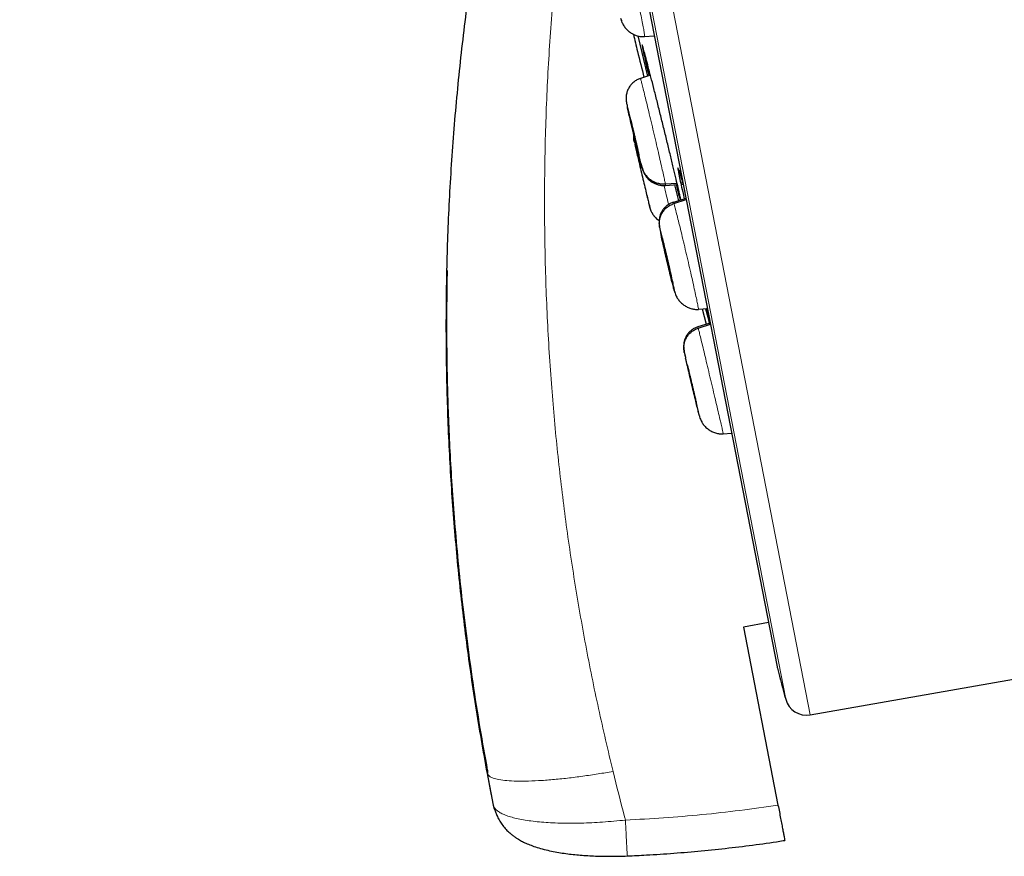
# Model space of a CAD drawing. Header units: millimetres. Extents: x 8 to 2230, y 12 to 2204.
# Tile 26 of 162: x 468 to 490, y 1823 to 1843. Entities that reach past the tile are written whole.
import ezdxf

# ---------------------------------------------------------------- set-up
doc = ezdxf.new("R2010")
doc.units = ezdxf.units.MM

msp = doc.modelspace()

# ---------------------------------------------------------------- linework, layer by layer
at = {"color": 252, "linetype": 'Continuous', "lineweight": 0}
for p, q in [((467.986, 1918.778), (485.918, 1826.523)), ((485.349, 1826.885), (467.593, 1918.228)), ((467.683, 1917.491), (485.156, 1827.603)), ((481.679, 1840.619), (481.665, 1840.682)), ((482.918, 1838.46), (482.914, 1838.479))]:
    msp.add_line(p, q, dxfattribs=at)
at = {"color": 7, "linetype": 'Continuous', "lineweight": 30}
for p, q in [((467.689, 1917.456), (485.148, 1827.637)), ((481.522, 1842.673), (481.539, 1842.621)), ((481.918, 1842.265), (482.147, 1841.329)), ((482.078, 1842.259), (482.077, 1842.252)), ((482.079, 1842.253), (482.303, 1842.269)), ((482.215, 1841.351), (481.983, 1841.276)), ((481.982, 1841.277), (481.983, 1841.274)), ((481.737, 1840.382), (481.734, 1840.395)), ((482.56, 1838.834), (482.829, 1838.854)), ((482.565, 1838.799), (482.838, 1838.818)), ((482.769, 1838.812), (482.862, 1838.442)), ((482.913, 1838.861), (482.965, 1838.865)), ((482.921, 1838.824), (482.972, 1838.828)), ((483.036, 1838.498), (482.746, 1838.404)), ((482.757, 1838.376), (483.042, 1838.468)), ((482.195, 1838.298), (482.217, 1838.235)), ((482.704, 1836.639), (482.7, 1836.65)), ((482.77, 1836.348), (482.778, 1836.322)), ((483.326, 1835.934), (483.326, 1835.928)), ((483.327, 1835.928), (483.533, 1835.943)), ((483.415, 1835.935), (483.507, 1835.579)), ((483.493, 1835.939), (483.579, 1835.602)), ((483.596, 1835.608), (483.313, 1835.516)), ((483.315, 1835.51), (483.314, 1835.516)), ((483.322, 1835.487), (483.604, 1835.578)), ((483.277, 1833.752), (483.274, 1833.763)), ((483.9, 1833.048), (483.901, 1833.041)), ((483.901, 1833.042), (484.094, 1833.056)), ((484.948, 1828.662), (484.369, 1828.554)), ((484.369, 1828.554), (485.17, 1824.433)), ((485.918, 1826.523), (491.214, 1827.457)), ((478.434, 1825.243), (478.433, 1825.166)), ((478.575, 1824.427), (478.433, 1825.166)), ((478.53, 1824.661), (478.433, 1825.166)), ((478.577, 1824.419), (478.575, 1824.427)), ((478.597, 1824.34), (478.577, 1824.419))]:
    msp.add_line(p, q, dxfattribs=at)
for centre, radius, start, end in [((485.638, 1827.733), 0.5, 191, 195.0295), ((1114.423, 1996.562), 651.556, 195.029522, 195.094856), ((485.831, 1827.016), 0.5, 195.0949, 280)]:
    msp.add_arc(centre, radius, start, end, dxfattribs=at)
at = {"color": 252, "linetype": 'Continuous', "lineweight": 0}
for points, knots in [([(478.177, 1920.944), (478.181, 1920.921), (478.19, 1920.877), (478.26, 1920.516), (478.372, 1919.941), (478.528, 1919.136), (478.728, 1918.108), (478.97, 1916.862), (479.254, 1915.405), (479.577, 1913.743), (479.938, 1911.885), (480.335, 1909.841), (480.767, 1907.62), (481.231, 1905.234), (481.724, 1902.694), (482.245, 1900.014), (482.791, 1897.207), (483.359, 1894.286), (483.946, 1891.267), (484.549, 1888.165), (485.165, 1884.995), (485.791, 1881.773), (486.424, 1878.515), (487.061, 1875.238), (487.699, 1871.957), (488.334, 1868.691), (488.963, 1865.454), (489.583, 1862.263), (490.192, 1859.134), (490.785, 1856.083), (491.36, 1853.124), (491.914, 1850.274), (492.444, 1847.546), (492.948, 1844.953), (493.423, 1842.51), (493.867, 1840.227), (494.277, 1838.117), (494.651, 1836.19), (494.989, 1834.455), (495.286, 1832.925), (495.546, 1831.589), (495.683, 1830.881), (495.752, 1830.527)], [0, 0, 0, 0, 0.025, 0.05, 0.075, 0.1, 0.125, 0.15, 0.175, 0.2, 0.225, 0.25, 0.275, 0.3, 0.325, 0.35, 0.375, 0.4, 0.425, 0.45, 0.475, 0.5, 0.525, 0.55, 0.575, 0.6, 0.625, 0.65, 0.675, 0.7, 0.725, 0.75, 0.775, 0.8, 0.825, 0.85, 0.875, 0.9, 0.925, 0.95, 0.975, 1, 1, 1, 1]), ([(497.209, 1831.417), (497.171, 1831.613), (497.094, 1832.007), (496.963, 1832.68), (496.821, 1833.411), (496.666, 1834.207), (496.501, 1835.059), (496.325, 1835.965), (496.139, 1836.922), (495.942, 1837.935), (495.733, 1839.009), (495.513, 1840.144), (495.281, 1841.339), (495.039, 1842.585), (494.787, 1843.88), (494.527, 1845.215), (494.261, 1846.586), (493.988, 1847.991), (493.707, 1849.435), (493.417, 1850.925), (493.119, 1852.461), (492.812, 1854.039), (492.499, 1855.65), (492.18, 1857.291), (491.857, 1858.95), (491.532, 1860.623), (491.205, 1862.307), (490.874, 1864.011), (490.537, 1865.742), (490.196, 1867.498), (489.85, 1869.276), (489.503, 1871.062), (489.155, 1872.854), (488.808, 1874.637), (488.464, 1876.409), (488.122, 1878.166), (487.782, 1879.916), (487.442, 1881.667), (487.102, 1883.415), (486.763, 1885.159), (486.427, 1886.884), (486.096, 1888.589), (485.771, 1890.262), (485.452, 1891.9), (485.141, 1893.502), (484.835, 1895.076), (484.533, 1896.629), (484.236, 1898.158), (483.944, 1899.66), (483.66, 1901.122), (483.384, 1902.543), (483.117, 1903.912), (482.862, 1905.227), (482.617, 1906.488), (482.381, 1907.701), (482.154, 1908.871), (481.935, 1909.996), (481.726, 1911.072), (481.528, 1912.092), (481.341, 1913.053), (481.167, 1913.948), (481.006, 1914.776), (480.857, 1915.539), (480.721, 1916.24), (480.597, 1916.881), (480.484, 1917.459), (480.384, 1917.972), (480.298, 1918.419), (480.224, 1918.797), (480.164, 1919.105), (480.118, 1919.343), (480.085, 1919.512), (480.065, 1919.618), (480.062, 1919.632), (480.061, 1919.638)], [0, 0, 0, 0, 0.013945, 0.02789, 0.041835, 0.055781, 0.069728, 0.083426, 0.097126, 0.110826, 0.124528, 0.138481, 0.152437, 0.166395, 0.180356, 0.194319, 0.208035, 0.221754, 0.235476, 0.249202, 0.263181, 0.277165, 0.291153, 0.305146, 0.319147, 0.332905, 0.346672, 0.360448, 0.374234, 0.388281, 0.402337, 0.416398, 0.430461, 0.444524, 0.458331, 0.472132, 0.485923, 0.499702, 0.513718, 0.527724, 0.541722, 0.555714, 0.569704, 0.583443, 0.597184, 0.610928, 0.624677, 0.638684, 0.652696, 0.666713, 0.680732, 0.694752, 0.708523, 0.722296, 0.73607, 0.749845, 0.763872, 0.777899, 0.791927, 0.805955, 0.819984, 0.833763, 0.847543, 0.861323, 0.875104, 0.88909, 0.903078, 0.917066, 0.931055, 0.945045, 0.958784, 0.972523, 0.986262, 1, 1, 1, 1]), ([(480.227, 1845.65), (480.161, 1845.1), (480.027, 1844), (479.889, 1842.346), (479.796, 1840.693), (479.754, 1839.042), (479.76, 1837.393), (479.814, 1835.747), (479.914, 1834.15), (480.055, 1832.603), (480.232, 1831.108), (480.449, 1829.62), (480.707, 1828.14), (481.002, 1826.67), (481.231, 1825.698), (481.346, 1825.212)], [0, 0, 0, 0, 0.080764, 0.161424, 0.241856, 0.322077, 0.402157, 0.482161, 0.562137, 0.635392, 0.708543, 0.781568, 0.854507, 0.92733, 1, 1, 1, 1]), ([(481.529, 1844.705), (481.536, 1844.682), (481.551, 1844.638), (481.585, 1844.514), (481.626, 1844.354), (481.674, 1844.161), (481.726, 1843.942), (481.781, 1843.706), (481.837, 1843.462), (481.891, 1843.219), (481.941, 1842.986), (481.987, 1842.772), (482.024, 1842.587), (482.053, 1842.435), (482.072, 1842.328), (482.08, 1842.267), (482.078, 1842.261), (482.078, 1842.259)], [0, 0, 0, 0, 0.0691155, 0.138138, 0.2071901, 0.2762179, 0.3452373, 0.4141985, 0.4831251, 0.5521422, 0.6211565, 0.6900779, 0.7590373, 0.8280566, 0.8970842, 0.9661379, 1, 1, 1, 1]), ([(482.03, 1842.037), (482.028, 1842.043), (482.019, 1842.069), (482.017, 1842.066), (482.024, 1842.03), (482.026, 1842.014)], [0, 0, 0, 0, 0.142191, 0.609443, 1, 1, 1, 1]), ([(481.983, 1841.274), (481.984, 1841.273), (481.986, 1841.271), (482.002, 1841.211), (482.028, 1841.109), (482.065, 1840.963), (482.109, 1840.782), (482.16, 1840.571), (482.215, 1840.341), (482.272, 1840.099), (482.329, 1839.855), (482.384, 1839.618), (482.435, 1839.397), (482.48, 1839.2), (482.517, 1839.036), (482.545, 1838.906), (482.555, 1838.858), (482.56, 1838.834)], [0, 0, 0, 0, 0.052807, 0.120505, 0.18818, 0.255845, 0.323453, 0.391026, 0.458688, 0.52635, 0.593923, 0.661531, 0.729197, 0.796871, 0.864569, 0.932238, 1, 1, 1, 1]), ([(481.665, 1840.682), (481.663, 1840.693), (481.659, 1840.715), (481.669, 1840.684), (481.689, 1840.605), (481.719, 1840.482), (481.758, 1840.323), (481.802, 1840.138), (481.849, 1839.941), (481.895, 1839.745), (481.937, 1839.562), (481.972, 1839.407), (481.999, 1839.286), (482.008, 1839.244), (482.012, 1839.223)], [0, 0, 0, 0, 0.083336, 0.16667, 0.250005, 0.333339, 0.416673, 0.500003, 0.583336, 0.666668, 0.750003, 0.833337, 0.916667, 1, 1, 1, 1]), ([(482.887, 1839.124), (482.884, 1839.13), (482.871, 1839.172), (482.858, 1839.202), (482.849, 1839.206), (482.853, 1839.164), (482.862, 1839.113), (482.865, 1839.095)], [0, 0, 0, 0, 0.0485646, 0.3172033, 0.5853781, 0.8535516, 1, 1, 1, 1]), ([(482.56, 1838.834), (482.564, 1838.816), (482.568, 1838.792), (482.566, 1838.799), (482.565, 1838.801)], [0, 0, 0, 0, 0.811566, 1, 1, 1, 1]), ([(482.534, 1838.779), (482.55, 1838.712), (482.584, 1838.568), (482.618, 1838.425), (482.634, 1838.36), (482.635, 1838.354)], [0, 0, 0, 0, 0.443877, 0.946738, 1, 1, 1, 1]), ([(482.746, 1838.404), (482.746, 1838.405), (482.745, 1838.413), (482.752, 1838.393), (482.757, 1838.376)], [0, 0, 0, 0, 0.130404, 1, 1, 1, 1]), ([(482.757, 1838.376), (482.764, 1838.353), (482.777, 1838.309), (482.809, 1838.184), (482.85, 1838.024), (482.898, 1837.831), (482.951, 1837.612), (483.007, 1837.376), (483.064, 1837.132), (483.12, 1836.89), (483.173, 1836.658), (483.221, 1836.444), (483.262, 1836.26), (483.294, 1836.109), (483.315, 1836.002), (483.326, 1835.942), (483.326, 1835.936), (483.326, 1835.934)], [0, 0, 0, 0, 0.06913, 0.138164, 0.207229, 0.276269, 0.345301, 0.414275, 0.483215, 0.552245, 0.621272, 0.690206, 0.759179, 0.828211, 0.897251, 0.966318, 1, 1, 1, 1]), ([(482.463, 1837.635), (482.456, 1837.664), (482.441, 1837.738), (482.427, 1837.807), (482.421, 1837.844), (482.428, 1837.825), (482.431, 1837.815)], [0, 0, 0, 0, 0.180137, 0.453422, 0.726707, 1, 1, 1, 1]), ([(482.431, 1837.815), (482.437, 1837.795), (482.448, 1837.756), (482.478, 1837.639), (482.516, 1837.487), (482.56, 1837.306), (482.606, 1837.111), (482.652, 1836.913), (482.694, 1836.727), (482.73, 1836.564), (482.758, 1836.437), (482.774, 1836.355), (482.779, 1836.319), (482.773, 1836.338), (482.77, 1836.348)], [0, 0, 0, 0, 0.083333, 0.166663, 0.249999, 0.333335, 0.416669, 0.499998, 0.58333, 0.666662, 0.749996, 0.83333, 0.916664, 1, 1, 1, 1]), ([(483.314, 1835.516), (483.313, 1835.517), (483.312, 1835.525), (483.317, 1835.505), (483.322, 1835.487)], [0, 0, 0, 0, 0.124698, 1, 1, 1, 1]), ([(483.322, 1835.487), (483.327, 1835.465), (483.338, 1835.42), (483.369, 1835.294), (483.408, 1835.134), (483.455, 1834.941), (483.507, 1834.722), (483.563, 1834.486), (483.621, 1834.242), (483.678, 1834), (483.733, 1833.768), (483.783, 1833.555), (483.826, 1833.371), (483.861, 1833.221), (483.886, 1833.114), (483.899, 1833.055), (483.9, 1833.05), (483.9, 1833.048)], [0, 0, 0, 0, 0.069144, 0.138192, 0.207271, 0.276325, 0.345371, 0.414359, 0.483311, 0.552354, 0.621395, 0.690345, 0.759331, 0.828377, 0.897432, 0.966511, 1, 1, 1, 1]), ([(483.029, 1834.79), (483.026, 1834.804), (483.012, 1834.862), (482.999, 1834.919), (482.991, 1834.957), (482.996, 1834.937), (482.999, 1834.927)], [0, 0, 0, 0, 0.100002, 0.4, 0.699995, 1, 1, 1, 1]), ([(482.999, 1834.927), (483.004, 1834.907), (483.013, 1834.868), (483.042, 1834.75), (483.079, 1834.598), (483.122, 1834.417), (483.169, 1834.221), (483.215, 1834.024), (483.259, 1833.838), (483.297, 1833.676), (483.327, 1833.55), (483.345, 1833.468), (483.353, 1833.432), (483.348, 1833.452), (483.346, 1833.462)], [0, 0, 0, 0, 0.083335, 0.166669, 0.250003, 0.333337, 0.416668, 0.499999, 0.583332, 0.66666, 0.749995, 0.83333, 0.916665, 1, 1, 1, 1]), ([(481.346, 1825.212), (481.231, 1825.192), (480.995, 1825.151), (480.641, 1825.099), (480.286, 1825.054), (479.939, 1825.019), (479.612, 1824.995), (479.312, 1824.984), (479.049, 1824.987), (478.83, 1825.001), (478.658, 1825.028), (478.535, 1825.065), (478.457, 1825.111), (478.441, 1825.148), (478.433, 1825.166)], [0, 0, 0, 0, 0.077108, 0.157408, 0.240457, 0.325694, 0.412456, 0.5, 0.587545, 0.674306, 0.759544, 0.842593, 0.922892, 1, 1, 1, 1]), ([(481.346, 1825.212), (481.434, 1824.859), (481.528, 1824.483), (481.628, 1824.108), (481.634, 1824.084)], [0, 0, 0, 0, 0.937379, 1, 1, 1, 1]), ([(478.575, 1824.427), (478.575, 1824.427), (478.578, 1824.41), (478.591, 1824.376), (478.63, 1824.326), (478.689, 1824.278), (478.772, 1824.231), (478.876, 1824.187), (479.001, 1824.147), (479.145, 1824.112), (479.308, 1824.082), (479.49, 1824.056), (479.687, 1824.036), (479.898, 1824.021), (480.12, 1824.012), (480.356, 1824.009), (480.601, 1824.012), (480.852, 1824.021), (481.106, 1824.036), (481.368, 1824.057), (481.545, 1824.074), (481.634, 1824.084), (481.634, 1824.084)], [0, 0, 0, 0, 0.000013, 0.050112, 0.100521, 0.155184, 0.210247, 0.265928, 0.322454, 0.377839, 0.433631, 0.490703, 0.548214, 0.603726, 0.659637, 0.716809, 0.774415, 0.829786, 0.885549, 0.942553, 0.999987, 1, 1, 1, 1]), ([(481.634, 1824.084), (481.93, 1824.099), (482.52, 1824.129), (483.405, 1824.206), (484.289, 1824.303), (484.876, 1824.39), (485.17, 1824.433)], [0, 0, 0, 0, 0.249503, 0.499204, 0.749502, 1, 1, 1, 1]), ([(481.68, 1823.253), (481.68, 1823.253), (481.679, 1823.247), (481.677, 1823.271), (481.672, 1823.329), (481.666, 1823.427), (481.659, 1823.556), (481.651, 1823.713), (481.643, 1823.891), (481.637, 1824.02), (481.634, 1824.084)], [0, 0, 0, 0, 0.010657, 0.151992, 0.293327, 0.434661, 0.575996, 0.717331, 0.858665, 1, 1, 1, 1])]:
    msp.add_open_spline(points, degree=3, knots=knots, dxfattribs=at)
at = {"color": 7, "linetype": 'Continuous', "lineweight": 30}
for points, knots in [([(478.433, 1825.166), (478.341, 1825.687), (478.157, 1826.731), (477.936, 1828.306), (477.755, 1829.886), (477.62, 1831.471), (477.529, 1833.059), (477.482, 1834.649), (477.479, 1836.238), (477.521, 1837.852), (477.61, 1839.488), (477.75, 1841.147), (477.937, 1842.803), (478.173, 1844.454), (478.454, 1846.099), (478.682, 1847.188), (478.795, 1847.732)], [0, 0, 0, 0, 0.070052, 0.14014, 0.21023, 0.280296, 0.350378, 0.420447, 0.490457, 0.560379, 0.633582, 0.706793, 0.780072, 0.85344, 0.92679, 1, 1, 1, 1]), ([(481.535, 1842.627), (481.541, 1842.611), (481.552, 1842.58), (481.571, 1842.541), (481.594, 1842.5), (481.63, 1842.45), (481.68, 1842.396), (481.748, 1842.341), (481.824, 1842.297), (481.905, 1842.266), (481.991, 1842.248), (482.048, 1842.249), (482.077, 1842.249)], [0, 0, 0, 0, 0.095248, 0.18099, 0.249368, 0.309181, 0.425654, 0.54137, 0.656618, 0.771371, 0.885645, 1, 1, 1, 1]), ([(481.817, 1842.304), (481.849, 1842.171), (481.929, 1841.837), (482.013, 1841.503), (482.064, 1841.302)], [0, 0, 0, 0, 0.396873, 1, 1, 1, 1]), ([(482.026, 1842.014), (482.027, 1842.011), (482.029, 1841.999), (482.039, 1841.95), (482.058, 1841.861), (482.09, 1841.718), (482.132, 1841.538), (482.165, 1841.398), (482.179, 1841.339)], [0, 0, 0, 0, 0.039821, 0.190941, 0.34206, 0.584633, 0.827207, 1, 1, 1, 1]), ([(482.876, 1838.652), (482.866, 1838.696), (482.843, 1838.798), (482.796, 1838.999), (482.736, 1839.251), (482.668, 1839.531), (482.596, 1839.83), (482.52, 1840.14), (482.442, 1840.452), (482.366, 1840.758), (482.292, 1841.049), (482.224, 1841.315), (482.163, 1841.551), (482.111, 1841.749), (482.07, 1841.901), (482.042, 1842.001), (482.033, 1842.027), (482.03, 1842.037)], [0, 0, 0, 0, 0.0511682, 0.120291, 0.1894143, 0.2586062, 0.3277986, 0.3970818, 0.4663653, 0.5357221, 0.6050789, 0.6744593, 0.7438394, 0.8131829, 0.882526, 0.9517882, 1, 1, 1, 1]), ([(482.033, 1842.027), (482.032, 1842.027), (482.032, 1842.028), (482.033, 1842.026), (482.034, 1842.024)], [0, 0, 0, 0, 0.183935, 1, 1, 1, 1]), ([(481.982, 1841.279), (481.954, 1841.268), (481.898, 1841.247), (481.824, 1841.196), (481.76, 1841.134), (481.709, 1841.06), (481.673, 1840.979), (481.657, 1840.913), (481.651, 1840.869), (481.648, 1840.836), (481.648, 1840.797), (481.652, 1840.751), (481.658, 1840.716), (481.662, 1840.698)], [0, 0, 0, 0, 0.112654, 0.224684, 0.336201, 0.44733, 0.558805, 0.671449, 0.700363, 0.731245, 0.806588, 0.899503, 1, 1, 1, 1]), ([(481.661, 1840.7), (481.664, 1840.688), (481.667, 1840.67), (481.674, 1840.64), (481.676, 1840.631)], [0, 0, 0, 0, 0.72383, 1, 1, 1, 1]), ([(482.012, 1839.223), (482.014, 1839.212), (482.018, 1839.19), (482.009, 1839.222), (481.989, 1839.3), (481.958, 1839.424), (481.92, 1839.583), (481.876, 1839.767), (481.829, 1839.965), (481.783, 1840.161), (481.741, 1840.344), (481.706, 1840.496), (481.685, 1840.59), (481.679, 1840.616), (481.679, 1840.619)], [0, 0, 0, 0, 0.089905, 0.17981, 0.269715, 0.359618, 0.449519, 0.539421, 0.629319, 0.719222, 0.809125, 0.899029, 0.988932, 1, 1, 1, 1]), ([(481.735, 1840.392), (481.736, 1840.391), (481.737, 1840.39), (481.742, 1840.369), (481.751, 1840.332), (481.764, 1840.281), (481.78, 1840.217), (481.798, 1840.143), (481.817, 1840.061), (481.838, 1839.975), (481.858, 1839.888), (481.878, 1839.804), (481.896, 1839.726), (481.912, 1839.656), (481.925, 1839.596), (481.935, 1839.549), (481.939, 1839.532), (481.941, 1839.523)], [0, 0, 0, 0, 0.03229, 0.101589, 0.170976, 0.240182, 0.309085, 0.377951, 0.446965, 0.515978, 0.584845, 0.653748, 0.722954, 0.792341, 0.861641, 0.930743, 1, 1, 1, 1]), ([(481.941, 1839.516), (481.939, 1839.522), (481.936, 1839.535), (481.926, 1839.574), (481.913, 1839.624), (481.898, 1839.688), (481.88, 1839.763), (481.86, 1839.845), (481.84, 1839.93), (481.819, 1840.017), (481.8, 1840.101), (481.782, 1840.179), (481.766, 1840.25), (481.752, 1840.309), (481.742, 1840.356), (481.738, 1840.373), (481.737, 1840.382)], [0, 0, 0, 0, 0.071612, 0.143315, 0.21483, 0.286032, 0.357196, 0.428512, 0.499829, 0.570994, 0.642196, 0.713711, 0.785413, 0.857025, 0.928432, 1, 1, 1, 1]), ([(481.838, 1839.813), (481.833, 1839.837), (481.824, 1839.885), (481.829, 1839.933), (481.831, 1839.956)], [0, 0, 0, 0, 0.52426, 1, 1, 1, 1]), ([(481.835, 1839.82), (481.837, 1839.813), (481.838, 1839.805), (481.844, 1839.782), (481.845, 1839.776)], [0, 0, 0, 0, 0.773477, 1, 1, 1, 1]), ([(481.848, 1839.763), (481.848, 1839.762), (481.851, 1839.748), (481.868, 1839.675), (481.898, 1839.547), (481.937, 1839.38), (481.982, 1839.192), (482.029, 1838.994), (482.075, 1838.8), (482.117, 1838.622), (482.152, 1838.473), (482.179, 1838.365), (482.195, 1838.299), (482.195, 1838.298), (482.195, 1838.298)], [0, 0, 0, 0, 0.010867, 0.100788, 0.19071, 0.280632, 0.370553, 0.460469, 0.550389, 0.640309, 0.73023, 0.820153, 0.910076, 1, 1, 1, 1]), ([(481.927, 1839.553), (481.932, 1839.531), (481.954, 1839.441), (481.99, 1839.302), (482.032, 1839.169), (482.069, 1839.078), (482.103, 1839.018), (482.136, 1838.973), (482.168, 1838.939), (482.199, 1838.912), (482.233, 1838.887), (482.279, 1838.858), (482.335, 1838.831), (482.411, 1838.807), (482.489, 1838.794), (482.541, 1838.795), (482.566, 1838.796)], [0, 0, 0, 0, 0.052409, 0.221705, 0.380501, 0.477368, 0.563669, 0.636239, 0.680106, 0.714954, 0.74441, 0.772663, 0.830381, 0.886986, 0.94332, 1, 1, 1, 1]), ([(481.941, 1839.523), (481.942, 1839.517), (481.944, 1839.508), (481.942, 1839.512), (481.942, 1839.514)], [0, 0, 0, 0, 0.65103, 1, 1, 1, 1]), ([(482.012, 1839.223), (482.021, 1839.195), (482.038, 1839.138), (482.083, 1839.06), (482.141, 1838.989), (482.211, 1838.93), (482.29, 1838.883), (482.377, 1838.851), (482.468, 1838.832), (482.529, 1838.834), (482.56, 1838.834)], [0, 0, 0, 0, 0.123754, 0.248381, 0.373741, 0.499399, 0.625028, 0.750536, 0.875627, 1, 1, 1, 1]), ([(482.865, 1839.095), (482.866, 1839.093), (482.87, 1839.072), (482.884, 1838.998), (482.914, 1838.858), (482.954, 1838.679), (482.985, 1838.541), (482.998, 1838.486)], [0, 0, 0, 0, 0.022795, 0.20756, 0.503718, 0.799876, 1, 1, 1, 1]), ([(482.875, 1839.153), (482.875, 1839.154), (482.875, 1839.154), (482.877, 1839.148), (482.882, 1839.135), (482.888, 1839.119), (482.89, 1839.111)], [0, 0, 0, 0, 0.062336, 0.335152, 0.681477, 1, 1, 1, 1]), ([(482.965, 1838.865), (482.958, 1838.891), (482.939, 1838.957), (482.911, 1839.051), (482.895, 1839.098), (482.887, 1839.124)], [0, 0, 0, 0, 0.230492, 0.575898, 1, 1, 1, 1]), ([(482.806, 1838.816), (482.812, 1838.796), (482.836, 1838.703), (482.868, 1838.584), (482.895, 1838.484), (482.903, 1838.458), (482.904, 1838.455)], [0, 0, 0, 0, 0.1202627, 0.5404498, 0.9606343, 1, 1, 1, 1]), ([(482.125, 1838.591), (482.127, 1838.581), (482.14, 1838.526), (482.16, 1838.445), (482.183, 1838.351), (482.202, 1838.282), (482.217, 1838.232), (482.231, 1838.196), (482.244, 1838.17), (482.258, 1838.146), (482.27, 1838.128), (482.282, 1838.11), (482.301, 1838.086), (482.325, 1838.058), (482.355, 1838.028), (482.386, 1838.002), (482.406, 1837.988), (482.414, 1837.983)], [0, 0, 0, 0, 0.034637, 0.185178, 0.330189, 0.464538, 0.582694, 0.678944, 0.748095, 0.77304, 0.794344, 0.814553, 0.835439, 0.880967, 0.928316, 0.97206, 1, 1, 1, 1]), ([(482.914, 1838.479), (482.914, 1838.479), (482.91, 1838.497), (482.898, 1838.555), (482.883, 1838.62), (482.876, 1838.652)], [0, 0, 0, 0, 0.001665, 0.500832, 1, 1, 1, 1]), ([(482.745, 1838.408), (482.72, 1838.398), (482.671, 1838.38), (482.603, 1838.337), (482.544, 1838.285), (482.493, 1838.222), (482.462, 1838.167), (482.441, 1838.116), (482.428, 1838.075), (482.417, 1838.025), (482.411, 1837.966), (482.416, 1837.877), (482.433, 1837.775), (482.453, 1837.683), (482.461, 1837.646)], [0, 0, 0, 0, 0.0687376, 0.1375797, 0.2065286, 0.2745576, 0.3438027, 0.3779163, 0.4147898, 0.4613014, 0.556556, 0.6777681, 0.8673001, 1, 1, 1, 1]), ([(482.431, 1837.815), (482.426, 1837.844), (482.416, 1837.902), (482.423, 1837.991), (482.444, 1838.077), (482.481, 1838.158), (482.532, 1838.231), (482.597, 1838.293), (482.672, 1838.343), (482.729, 1838.365), (482.757, 1838.376)], [0, 0, 0, 0, 0.125674, 0.25095, 0.37593, 0.500534, 0.624912, 0.749534, 0.874557, 1, 1, 1, 1]), ([(482.912, 1838.487), (482.914, 1838.478), (482.916, 1838.468), (482.917, 1838.461), (482.918, 1838.46)], [0, 0, 0, 0, 0.868749, 1, 1, 1, 1]), ([(482.77, 1836.348), (482.764, 1836.368), (482.753, 1836.407), (482.723, 1836.524), (482.685, 1836.676), (482.642, 1836.857), (482.595, 1837.052), (482.549, 1837.251), (482.507, 1837.435), (482.477, 1837.567), (482.466, 1837.622), (482.463, 1837.635)], [0, 0, 0, 0, 0.119892, 0.239781, 0.359677, 0.479572, 0.599466, 0.719354, 0.839244, 0.959135, 1, 1, 1, 1]), ([(482.497, 1837.52), (482.497, 1837.522), (482.496, 1837.527), (482.499, 1837.519), (482.501, 1837.513)], [0, 0, 0, 0, 0.331498, 1, 1, 1, 1]), ([(482.7, 1836.65), (482.698, 1836.658), (482.693, 1836.674), (482.681, 1836.719), (482.667, 1836.777), (482.65, 1836.846), (482.631, 1836.924), (482.611, 1837.007), (482.591, 1837.094), (482.571, 1837.18), (482.552, 1837.262), (482.535, 1837.338), (482.52, 1837.403), (482.509, 1837.456), (482.501, 1837.496), (482.499, 1837.51), (482.497, 1837.516)], [0, 0, 0, 0, 0.071572, 0.142984, 0.2146, 0.286304, 0.357819, 0.429022, 0.50019, 0.571508, 0.64282, 0.713975, 0.785168, 0.856678, 0.928382, 1, 1, 1, 1]), ([(482.501, 1837.513), (482.503, 1837.505), (482.508, 1837.489), (482.52, 1837.444), (482.534, 1837.386), (482.551, 1837.317), (482.57, 1837.239), (482.59, 1837.156), (482.61, 1837.069), (482.63, 1836.983), (482.649, 1836.901), (482.666, 1836.825), (482.68, 1836.76), (482.692, 1836.707), (482.7, 1836.668), (482.704, 1836.646), (482.704, 1836.643), (482.704, 1836.643)], [0, 0, 0, 0, 0.069053, 0.137952, 0.207048, 0.276229, 0.345226, 0.413924, 0.482588, 0.551397, 0.6202, 0.688852, 0.757539, 0.826533, 0.895714, 0.964812, 1, 1, 1, 1]), ([(477.502, 1836.829), (477.5, 1836.752), (477.494, 1836.495), (477.489, 1836.043), (477.487, 1835.459), (477.491, 1834.834), (477.504, 1834.169), (477.525, 1833.464), (477.557, 1832.718), (477.603, 1831.923), (477.663, 1831.08), (477.74, 1830.188), (477.836, 1829.253), (477.953, 1828.275), (478.094, 1827.255), (478.252, 1826.239), (478.374, 1825.565), (478.432, 1825.243)], [0, 0, 0, 0, 0.019841, 0.06617, 0.116341, 0.170353, 0.227141, 0.287631, 0.351818, 0.419693, 0.492744, 0.569623, 0.650365, 0.734959, 0.823392, 0.915644, 1, 1, 1, 1]), ([(482.751, 1836.416), (482.756, 1836.395), (482.768, 1836.352), (482.774, 1836.329), (482.778, 1836.317)], [0, 0, 0, 0, 0.47696, 1, 1, 1, 1]), ([(482.776, 1836.322), (482.782, 1836.305), (482.792, 1836.272), (482.81, 1836.231), (482.832, 1836.191), (482.868, 1836.137), (482.918, 1836.08), (482.988, 1836.022), (483.065, 1835.976), (483.149, 1835.943), (483.237, 1835.923), (483.297, 1835.924), (483.327, 1835.924)], [0, 0, 0, 0, 0.096175, 0.184445, 0.255557, 0.314675, 0.429561, 0.544345, 0.658935, 0.773079, 0.886612, 1, 1, 1, 1]), ([(483.497, 1835.94), (483.51, 1835.887), (483.535, 1835.788), (483.567, 1835.661), (483.581, 1835.603)], [0, 0, 0, 0, 0.544277, 1, 1, 1, 1]), ([(483.604, 1835.578), (483.597, 1835.605), (483.575, 1835.688), (483.542, 1835.815), (483.52, 1835.899), (483.509, 1835.941)], [0, 0, 0, 0, 0.194038, 0.596175, 1, 1, 1, 1]), ([(483.313, 1835.52), (483.288, 1835.51), (483.238, 1835.492), (483.17, 1835.448), (483.111, 1835.396), (483.06, 1835.332), (483.03, 1835.278), (483.012, 1835.233), (483.003, 1835.208), (482.995, 1835.18), (482.985, 1835.135), (482.981, 1835.077), (482.987, 1834.99), (483.004, 1834.901), (483.022, 1834.824), (483.027, 1834.8)], [0, 0, 0, 0, 0.072276, 0.144382, 0.216414, 0.288026, 0.361945, 0.397777, 0.416254, 0.436193, 0.4846, 0.584116, 0.710886, 0.908822, 1, 1, 1, 1]), ([(482.999, 1834.927), (482.994, 1834.956), (482.983, 1835.014), (482.989, 1835.103), (483.01, 1835.189), (483.046, 1835.27), (483.097, 1835.342), (483.162, 1835.404), (483.237, 1835.455), (483.293, 1835.476), (483.322, 1835.487)], [0, 0, 0, 0, 0.1260492, 0.251433, 0.3763351, 0.5007585, 0.6249283, 0.7493863, 0.8743725, 1, 1, 1, 1]), ([(483.346, 1833.462), (483.341, 1833.481), (483.331, 1833.521), (483.302, 1833.639), (483.266, 1833.791), (483.223, 1833.972), (483.176, 1834.167), (483.129, 1834.365), (483.086, 1834.55), (483.051, 1834.697), (483.035, 1834.763), (483.029, 1834.79)], [0, 0, 0, 0, 0.1153846, 0.2307659, 0.3461539, 0.4615445, 0.5769244, 0.6923106, 0.8076939, 0.9230765, 1, 1, 1, 1]), ([(483.068, 1834.633), (483.068, 1834.635), (483.066, 1834.64), (483.069, 1834.631), (483.07, 1834.626)], [0, 0, 0, 0, 0.330149, 1, 1, 1, 1]), ([(483.274, 1833.763), (483.272, 1833.771), (483.268, 1833.787), (483.257, 1833.833), (483.243, 1833.891), (483.227, 1833.96), (483.208, 1834.038), (483.188, 1834.121), (483.168, 1834.208), (483.147, 1834.294), (483.128, 1834.376), (483.11, 1834.451), (483.095, 1834.516), (483.082, 1834.569), (483.073, 1834.609), (483.07, 1834.622), (483.069, 1834.629)], [0, 0, 0, 0, 0.07157, 0.142978, 0.214591, 0.286294, 0.357809, 0.429014, 0.500181, 0.571499, 0.642813, 0.713973, 0.785171, 0.856684, 0.928387, 1, 1, 1, 1]), ([(483.07, 1834.626), (483.072, 1834.618), (483.076, 1834.601), (483.087, 1834.556), (483.101, 1834.498), (483.118, 1834.428), (483.136, 1834.351), (483.156, 1834.267), (483.177, 1834.181), (483.197, 1834.095), (483.217, 1834.013), (483.235, 1833.937), (483.25, 1833.872), (483.262, 1833.82), (483.271, 1833.781), (483.276, 1833.759), (483.276, 1833.756), (483.276, 1833.756)], [0, 0, 0, 0, 0.069065, 0.137974, 0.207081, 0.276274, 0.345287, 0.414, 0.482677, 0.5515, 0.620319, 0.688988, 0.757695, 0.826705, 0.895899, 0.965007, 1, 1, 1, 1]), ([(483.347, 1833.456), (483.352, 1833.438), (483.361, 1833.404), (483.378, 1833.361), (483.395, 1833.326), (483.412, 1833.297), (483.438, 1833.258), (483.483, 1833.204), (483.553, 1833.142), (483.633, 1833.093), (483.719, 1833.058), (483.81, 1833.037), (483.871, 1833.037), (483.902, 1833.038)], [0, 0, 0, 0, 0.096987, 0.187266, 0.261604, 0.292172, 0.320818, 0.434576, 0.548223, 0.661856, 0.77516, 0.887756, 1, 1, 1, 1]), ([(485.17, 1824.433), (485.181, 1824.379), (485.202, 1824.271), (485.231, 1824.119), (485.258, 1823.981), (485.281, 1823.859), (485.301, 1823.76), (485.316, 1823.683), (485.325, 1823.633), (485.33, 1823.612), (485.329, 1823.613), (485.329, 1823.614)], [0, 0, 0, 0, 0.119942, 0.239883, 0.359829, 0.479775, 0.599649, 0.719523, 0.839373, 0.959225, 1, 1, 1, 1]), ([(478.599, 1824.341), (478.601, 1824.333), (478.611, 1824.299), (478.636, 1824.23), (478.678, 1824.136), (478.736, 1824.035), (478.806, 1823.936), (478.887, 1823.844), (478.965, 1823.772), (479.038, 1823.714), (479.097, 1823.673), (479.166, 1823.629), (479.251, 1823.582), (479.359, 1823.532), (479.483, 1823.483), (479.628, 1823.435), (479.789, 1823.392), (479.957, 1823.355), (480.125, 1823.325), (480.292, 1823.301), (480.46, 1823.282), (480.63, 1823.267), (480.804, 1823.256), (480.982, 1823.248), (481.155, 1823.244), (481.325, 1823.243), (481.495, 1823.246), (481.614, 1823.249), (481.677, 1823.252), (481.68, 1823.252)], [0, 0, 0, 0, 0.008732, 0.03545, 0.066318, 0.100017, 0.134556, 0.168749, 0.202407, 0.225215, 0.247208, 0.266733, 0.302133, 0.340216, 0.384133, 0.435359, 0.491819, 0.545743, 0.596327, 0.644456, 0.690791, 0.736102, 0.782074, 0.827547, 0.872507, 0.912423, 0.953981, 0.997671, 1, 1, 1, 1]), ([(481.68, 1823.253), (481.826, 1823.26), (482.185, 1823.275), (482.757, 1823.314), (483.393, 1823.368), (484.028, 1823.434), (484.661, 1823.514), (485.095, 1823.574), (485.317, 1823.61), (485.33, 1823.612)], [0, 0, 0, 0, 0.119877, 0.293875, 0.467888, 0.641916, 0.815958, 0.990014, 1, 1, 1, 1])]:
    msp.add_open_spline(points, degree=3, knots=knots, dxfattribs=at)

doc.saveas('drawing.dxf')
